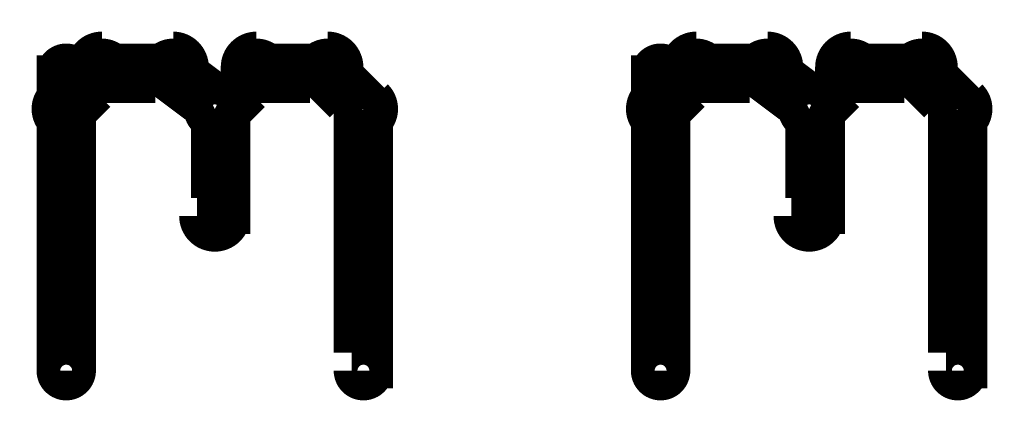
# Model space of a CAD drawing. Extents: x 26 to 524, y 33 to 520.
# Tile 77 of 95: x 285.11 to 293.39, y 471.55 to 474.85. Entities that reach past the tile are written whole.
import ezdxf

# ---------------------------------------------------------------- set-up
doc = ezdxf.new("R2010")
doc.units = 0
doc.layers.add('DRAWING2', color=4, linetype='CONTINUOUS')

msp = doc.modelspace()

# ---------------------------------------------------------------- linework, layer by layer
at = {"layer": 'DRAWING2', "color": 171}
for points in [[(285.4, 474.2, 0.3, 0.3, 1), (285.6, 474, 0, 0, 0), (285.5, 474.1, 0, 0, 0), (285.5, 474.1, 0.5, 0.5, 0), (285.8, 474.4, 0.5, 0.5, 0), (285.8, 474.4, 0, 0, 0), (285.8, 474.4, 0.3, 0.3, 0), (285.9, 474.3, 0.3, 0.3, 1), (285.7, 474.5, 0, 0, 0)], [(285.8, 474.6, 0.3, 0.3, 1), (285.8, 474.3, 0, 0, 0), (285.8, 474.4, 0, 0, 0), (285.8, 474.4, 0.5, 0.5, 0), (286.4, 474.4, 0.5, 0.5, 0), (286.4, 474.4, 0, 0, 0), (286.4, 474.4, 0.3, 0.3, 0), (286.4, 474.3, 0.3, 0.3, 1), (286.4, 474.6, 0, 0, 0)], [(286.5, 474.5, 0.3, 0.3, 1), (286.3, 474.3, 0, 0, 0), (286.4, 474.4, 0, 0, 0), (286.4, 474.4, 0.5, 0.5, 0), (286.8, 474.1, 0.5, 0.5, 0), (286.8, 474.1, 0, 0, 0), (286.8, 474.1, 0.3, 0.3, 0), (286.7, 474, 0.3, 0.3, 1), (286.8, 474.2, 0, 0, 0)], [(286.7, 474.2, 0.3, 0.3, 1), (286.8, 474, 0, 0, 0), (286.8, 474.1, 0, 0, 0), (286.8, 474.1, 0.5, 0.5, 0), (287.1, 474.4, 0.5, 0.5, 0), (287.1, 474.4, 0, 0, 0), (287.1, 474.4, 0.3, 0.3, 0), (287.2, 474.3, 0.3, 0.3, 1), (287, 474.5, 0, 0, 0)], [(287.1, 474.6, 0.3, 0.3, 1), (287.1, 474.3, 0, 0, 0), (287.1, 474.4, 0, 0, 0), (287.1, 474.4, 0.5, 0.5, 0), (287.7, 474.4, 0.5, 0.5, 0), (287.7, 474.4, 0, 0, 0), (287.7, 474.4, 0.3, 0.3, 0), (287.7, 474.3, 0.3, 0.3, 1), (287.7, 474.6, 0, 0, 0)], [(287.8, 474.5, 0.3, 0.3, 1), (287.6, 474.3, 0, 0, 0), (287.7, 474.4, 0, 0, 0), (287.7, 474.4, 0.5, 0.5, 0), (288, 474.1, 0.5, 0.5, 0), (288, 474.1, 0, 0, 0), (288, 474.1, 0.3, 0.3, 0), (287.9, 474, 0.3, 0.3, 1), (288.1, 474.2, 0, 0, 0)], [(290.4, 474.2, 0.3, 0.3, 1), (290.6, 474, 0, 0, 0), (290.5, 474.1, 0, 0, 0), (290.5, 474.1, 0.5, 0.5, 0), (290.8, 474.4, 0.5, 0.5, 0), (290.8, 474.4, 0, 0, 0), (290.8, 474.4, 0.3, 0.3, 0), (290.9, 474.3, 0.3, 0.3, 1), (290.7, 474.5, 0, 0, 0)], [(290.8, 474.6, 0.3, 0.3, 1), (290.8, 474.3, 0, 0, 0), (290.8, 474.4, 0, 0, 0), (290.8, 474.4, 0.5, 0.5, 0), (291.4, 474.4, 0.5, 0.5, 0), (291.4, 474.4, 0, 0, 0), (291.4, 474.4, 0.3, 0.3, 0), (291.4, 474.3, 0.3, 0.3, 1), (291.4, 474.6, 0, 0, 0)], [(291.5, 474.5, 0.3, 0.3, 1), (291.3, 474.3, 0, 0, 0), (291.4, 474.4, 0, 0, 0), (291.4, 474.4, 0.5, 0.5, 0), (291.8, 474.1, 0.5, 0.5, 0), (291.8, 474.1, 0, 0, 0), (291.8, 474.1, 0.3, 0.3, 0), (291.7, 474, 0.3, 0.3, 1), (291.8, 474.2, 0, 0, 0)], [(291.7, 474.2, 0.3, 0.3, 1), (291.8, 474, 0, 0, 0), (291.8, 474.1, 0, 0, 0), (291.8, 474.1, 0.5, 0.5, 0), (292.1, 474.4, 0.5, 0.5, 0), (292.1, 474.4, 0, 0, 0), (292.1, 474.4, 0.3, 0.3, 0), (292.2, 474.3, 0.3, 0.3, 1), (292, 474.5, 0, 0, 0)], [(292.1, 474.6, 0.3, 0.3, 1), (292.1, 474.3, 0, 0, 0), (292.1, 474.4, 0, 0, 0), (292.1, 474.4, 0.5, 0.5, 0), (292.7, 474.4, 0.5, 0.5, 0), (292.7, 474.4, 0, 0, 0), (292.7, 474.4, 0.3, 0.3, 0), (292.7, 474.3, 0.3, 0.3, 1), (292.7, 474.6, 0, 0, 0)], [(292.8, 474.5, 0.3, 0.3, 1), (292.6, 474.3, 0, 0, 0), (292.7, 474.4, 0, 0, 0), (292.7, 474.4, 0.5, 0.5, 0), (293, 474.1, 0.5, 0.5, 0), (293, 474.1, 0, 0, 0), (293, 474.1, 0.3, 0.3, 0), (292.9, 474, 0.3, 0.3, 1), (293.1, 474.2, 0, 0, 0)], [(285.4, 471.9, 0.3, 0.3, 1), (285.6, 471.9, 0, 0, 0), (285.5, 471.9, 0, 0, 0), (285.5, 471.9, 0.5, 0.5, 0), (285.5, 474.4, 0.5, 0.5, 0), (285.5, 474.4, 0, 0, 0), (285.5, 474.4, 0.3, 0.3, 0), (285.6, 474.4, 0.3, 0.3, 1), (285.4, 474.4, 0, 0, 0)], [(290.4, 471.9, 0.3, 0.3, 1), (290.6, 471.9, 0, 0, 0), (290.5, 471.9, 0, 0, 0), (290.5, 471.9, 0.5, 0.5, 0), (290.5, 474.4, 0.5, 0.5, 0), (290.5, 474.4, 0, 0, 0), (290.5, 474.4, 0.3, 0.3, 0), (290.6, 474.4, 0.3, 0.3, 1), (290.4, 474.4, 0, 0, 0)], [(286.9, 474.1, 0.3, 0.3, 1), (286.6, 474.1, 0, 0, 0), (286.8, 474.1, 0, 0, 0), (286.8, 474.1, 0.5, 0.5, 0), (286.8, 473.2, 0.5, 0.5, 0), (286.8, 473.2, 0, 0, 0), (286.8, 473.2, 0.3, 0.3, 0), (286.6, 473.2, 0.3, 0.3, 1), (286.9, 473.2, 0, 0, 0)], [(288.1, 474.1, 0.3, 0.3, 1), (287.9, 474.1, 0, 0, 0), (288, 474.1, 0, 0, 0), (288, 474.1, 0.5, 0.5, 0), (288, 471.9, 0.5, 0.5, 0), (288, 471.9, 0, 0, 0), (288, 471.9, 0.3, 0.3, 0), (287.9, 471.9, 0.3, 0.3, 1), (288.1, 471.9, 0, 0, 0)], [(291.9, 474.1, 0.3, 0.3, 1), (291.6, 474.1, 0, 0, 0), (291.8, 474.1, 0, 0, 0), (291.8, 474.1, 0.5, 0.5, 0), (291.8, 473.2, 0.5, 0.5, 0), (291.8, 473.2, 0, 0, 0), (291.8, 473.2, 0.3, 0.3, 0), (291.6, 473.2, 0.3, 0.3, 1), (291.9, 473.2, 0, 0, 0)], [(293.1, 474.1, 0.3, 0.3, 1), (292.9, 474.1, 0, 0, 0), (293, 474.1, 0, 0, 0), (293, 474.1, 0.5, 0.5, 0), (293, 471.9, 0.5, 0.5, 0), (293, 471.9, 0, 0, 0), (293, 471.9, 0.3, 0.3, 0), (292.9, 471.9, 0.3, 0.3, 1), (293.1, 471.9, 0, 0, 0)]]:
    msp.add_lwpolyline(points, format="xyseb", dxfattribs=at)

doc.saveas('drawing.dxf')
